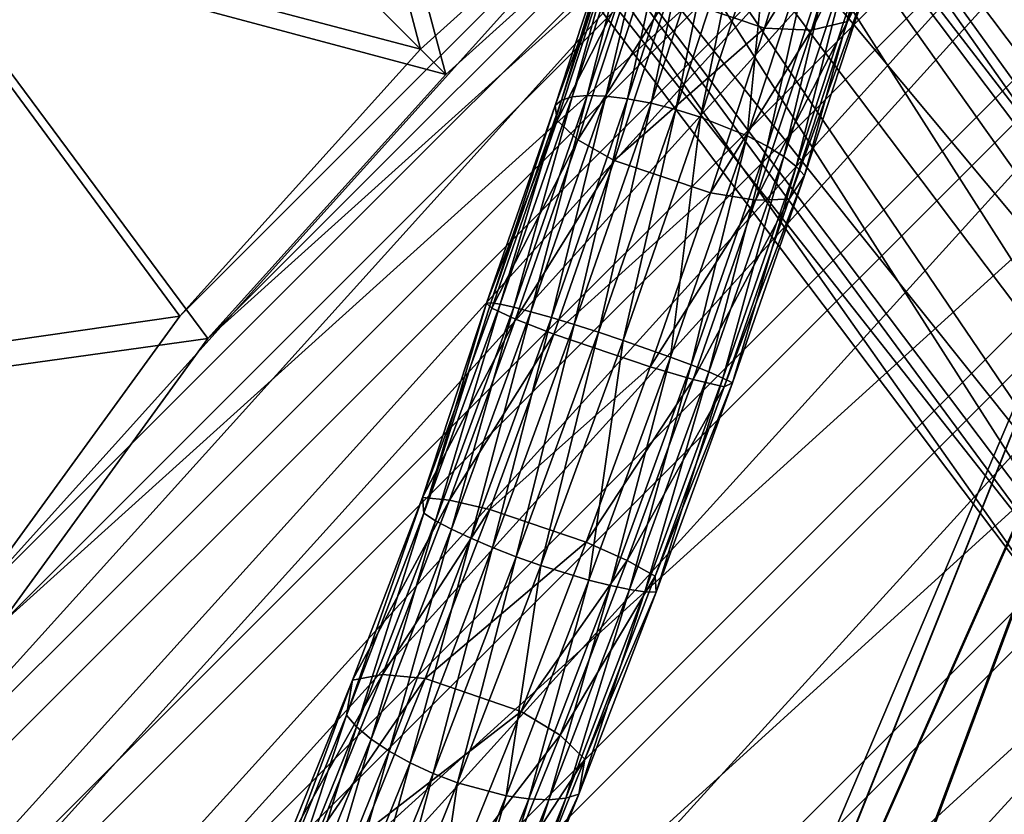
# Model space of a CAD drawing. Header units: metres. Extents: x 0 to 903, y -903 to 0.
# Tile 48 of 234: x 105 to 153, y -162 to -123. Entities that reach past the tile are written whole.
import ezdxf

# ---------------------------------------------------------------- set-up
doc = ezdxf.new("R2010")
doc.units = ezdxf.units.M

msp = doc.modelspace()

# ---------------------------------------------------------------- linework, layer by layer
at = {"layer": 'top'}
for points in [[(107.827393, -104.346909, 2063.059814), (3.563107, -25.973949, 2063.059814), (91.159363, -123.211418, 2063.059814)], [(3.563107, -25.973949, 163.059692), (107.827393, -104.346909, 163.059692), (91.159363, -123.211418, 163.059692)], [(91.159363, -123.211418, 163.059692), (107.827393, -104.346909, 163.059692), (97.868225, -115.004478, 210.863968)], [(107.827393, -104.346909, 2063.059814), (91.159363, -123.211418, 2063.059814), (97.867767, -115.004478, 2049.735596)]]:
    msp.add_3dface(points, dxfattribs=at)
at = {"layer": 'top0123413'}
for points in [[(599.026855, -599.023621, 106.499786), (74.938576, -244.304413, 117.34655), (244.305359, -74.93528, 117.346581)], [(74.938576, -244.304413, 117.34655), (75.496498, -229.329498, 117.524498), (244.305359, -74.93528, 117.346581)], [(244.305359, -74.93528, 117.346581), (75.496498, -229.329498, 117.524498), (229.33046, -75.495567, 117.524498)], [(75.496498, -229.329498, 117.524498), (213.60553, -77.537285, 117.693382), (229.33046, -75.495567, 117.524498)], [(229.476379, -77.234627, 120.501686), (76.680428, -244.304428, 120.325508), (244.305359, -76.679497, 120.325508)], [(76.680428, -244.304428, 120.325508), (592.962036, -609.72644, 109.443001), (244.305359, -76.679497, 120.325508)], [(77.234871, -229.483627, 120.501595), (76.680428, -244.304428, 120.325508), (229.476379, -77.234627, 120.501686)], [(79.254448, -213.927536, 120.668671), (77.234871, -229.483627, 120.501595), (229.476379, -77.234627, 120.501686)], [(229.476379, -77.234627, 120.501686), (213.92392, -79.254364, 120.668716), (79.254448, -213.927536, 120.668671)], [(75.496498, -229.329498, 117.524498), (77.538223, -213.604507, 117.693382), (213.60553, -77.537285, 117.693382)], [(77.538223, -213.604507, 117.693382), (197.676346, -81.181343, 117.845009), (213.60553, -77.537285, 117.693382)], [(213.92392, -79.254364, 120.668716), (82.865562, -198.143082, 120.818924), (79.254448, -213.927536, 120.668671)], [(213.92392, -79.254364, 120.668716), (198.150421, -82.862846, 120.818863), (82.865562, -198.143082, 120.818924)], [(77.538223, -213.604507, 117.693382), (81.182274, -197.6754, 117.845009), (197.676346, -81.181343, 117.845009)], [(81.182274, -197.6754, 117.845009), (181.883881, -86.467819, 117.974686), (197.676346, -81.181343, 117.845009)], [(198.150421, -82.862846, 120.818863), (182.520538, -88.095657, 120.947189), (82.865562, -198.143082, 120.818924)], [(81.182274, -197.6754, 117.845009), (86.46875, -181.88295, 117.974686), (181.883881, -86.467819, 117.974686)], [(86.46875, -181.88295, 117.974686), (166.368546, -93.45578, 118.079933), (181.883881, -86.467819, 117.974686)], [(82.865562, -198.143082, 120.818924), (182.520538, -88.095657, 120.947189), (88.099136, -182.513092, 120.947243)], [(182.520538, -88.095657, 120.947189), (167.182159, -95.003593, 121.051247), (88.099136, -182.513092, 120.947243)], [(86.46875, -181.88295, 117.974686), (93.456711, -166.367615, 118.079933), (166.368546, -93.45578, 118.079933)], [(93.456711, -166.367615, 118.079933), (151.383621, -102.141632, 118.157684), (166.368546, -93.45578, 118.079933)], [(88.099136, -182.513092, 120.947243), (167.182159, -95.003593, 121.051247), (95.003654, -167.182938, 121.051231)], [(167.182159, -95.003593, 121.051247), (103.593681, -152.359482, 121.128174), (95.003654, -167.182938, 121.051231)], [(167.182159, -95.003593, 121.051247), (152.348343, -103.600594, 121.12822), (103.593681, -152.359482, 121.128174)], [(124.186272, -124.185341, 118.221291), (107.105812, -107.104874, 160.059708), (117.224632, -97.682732, 160.059708)], [(137.239929, -112.429337, 118.205276), (124.186272, -124.185341, 118.221291), (117.224632, -97.682732, 160.059708)], [(118.359528, -98.991165, 163.059708), (108.330559, -108.32962, 163.059708), (125.423309, -125.422371, 121.191208)], [(138.347977, -113.783012, 121.175346), (118.359528, -98.991165, 163.059708), (125.423309, -125.422371, 121.191208)], [(93.456711, -166.367615, 118.079933), (102.142563, -151.38269, 118.157677), (151.383621, -102.141632, 118.157684)], [(102.142563, -151.38269, 118.157677), (137.239929, -112.429337, 118.205276), (151.383621, -102.141632, 118.157684)], [(152.348343, -103.600594, 121.12822), (113.787743, -138.342361, 121.175354), (103.593681, -152.359482, 121.128174)], [(152.348343, -103.600594, 121.12822), (138.347977, -113.783012, 121.175346), (113.787743, -138.342361, 121.175354)], [(107.105812, -107.104874, 160.059708), (124.186272, -124.185341, 118.221291), (97.683662, -117.223701, 160.059708)], [(125.423309, -125.422371, 121.191208), (108.330559, -108.32962, 163.059708), (98.992104, -118.358597, 163.059708)], [(102.142563, -151.38269, 118.157677), (112.430267, -137.238998, 118.205276), (137.239929, -112.429337, 118.205276)], [(112.430267, -137.238998, 118.205276), (124.186272, -124.185341, 118.221291), (137.239929, -112.429337, 118.205276)], [(138.347977, -113.783012, 121.175346), (125.423309, -125.422371, 121.191208), (113.787743, -138.342361, 121.175354)], [(97.683662, -117.223701, 160.059708), (112.430267, -137.238998, 118.205276), (79.44088, -141.995377, 160.059708)], [(124.186272, -124.185341, 118.221291), (112.430267, -137.238998, 118.205276), (97.683662, -117.223701, 160.059708)], [(98.992104, -118.358597, 163.059708), (80.912735, -142.908432, 163.059708), (113.787743, -138.342361, 121.175354)], [(125.423309, -125.422371, 121.191208), (98.992104, -118.358597, 163.059708), (113.787743, -138.342361, 121.175354)], [(112.430267, -137.238998, 118.205276), (102.142563, -151.38269, 118.157677), (79.44088, -141.995377, 160.059708)], [(113.787743, -138.342361, 121.175354), (80.912735, -142.908432, 163.059708), (103.593681, -152.359482, 121.128174)]]:
    msp.add_3dface(points, dxfattribs=at)
at = {"layer": 'top0123416'}
for points in [[(146.103851, -120.768997, 854.876526), (148.756607, -112.104324, 860.91803), (145.060608, -122.838547, 859.278625)], [(148.756607, -112.104324, 860.91803), (147.460663, -114.997658, 864.751892), (145.060608, -122.838547, 859.278625)], [(145.060608, -122.838547, 859.278625), (147.460663, -114.997658, 864.751892), (143.287842, -123.263077, 861.041931)], [(147.460663, -114.997658, 864.751892), (145.581757, -115.769531, 866.270569), (143.287842, -123.263077, 861.041931)], [(141.001053, -123.171707, 862.135193), (143.224854, -115.908714, 867.197021), (136.303207, -121.573318, 861.77301)], [(143.287842, -123.263077, 861.041931), (145.581757, -115.769531, 866.270569), (141.001053, -123.171707, 862.135193)], [(145.581757, -115.769531, 866.270569), (143.224854, -115.908714, 867.197021), (141.001053, -123.171707, 862.135193)], [(134.762238, -116.910141, 854.002136), (132.338089, -126.456535, 848.952576), (131.6026, -126.525536, 849.990845)], [(134.762238, -116.910141, 854.002136), (131.6026, -126.525536, 849.990845), (134.157242, -117.298553, 855.054138)], [(134.762238, -116.910141, 854.002136), (135.565109, -116.635643, 853.051453), (132.338089, -126.456535, 848.952576)], [(135.565109, -116.635643, 853.051453), (133.2491, -126.486382, 848.062134), (132.338089, -126.456535, 848.952576)], [(135.565109, -116.635643, 853.051453), (136.535004, -116.485611, 852.23877), (133.2491, -126.486382, 848.062134)], [(136.535004, -116.485611, 852.23877), (134.300598, -126.613914, 847.353638), (133.2491, -126.486382, 848.062134)], [(136.535004, -116.485611, 852.23877), (137.634659, -116.465805, 851.595215), (134.300598, -126.613914, 847.353638)], [(137.634659, -116.465805, 851.595215), (135.452209, -126.834236, 846.854431), (134.300598, -126.613914, 847.353638)], [(138.821793, -116.576981, 851.145508), (135.452209, -126.834236, 846.854431), (137.634659, -116.465805, 851.595215)], [(138.821793, -116.576981, 851.145508), (136.659653, -127.138885, 846.583618), (135.452209, -126.834236, 846.854431)], [(138.821793, -116.576981, 851.145508), (140.050812, -116.81488, 850.906982), (136.659653, -127.138885, 846.583618)], [(140.050812, -116.81488, 850.906982), (137.876526, -127.516151, 846.551575), (136.659653, -127.138885, 846.583618)], [(140.050812, -116.81488, 850.906982), (141.274475, -117.170349, 850.888794), (137.876526, -127.516151, 846.551575)], [(133.773392, -117.78595, 856.167114), (134.157242, -117.298553, 855.054138), (131.070877, -126.69072, 851.136963)], [(134.157242, -117.298553, 855.054138), (131.6026, -126.525536, 849.990845), (131.070877, -126.69072, 851.136963)], [(141.274475, -117.170349, 850.888794), (140.152969, -128.428299, 847.199768), (137.876526, -127.516151, 846.551575)], [(143.519653, -118.175369, 851.50769), (140.152969, -128.428299, 847.199768), (141.274475, -117.170349, 850.888794)], [(133.718994, -118.979691, 858.404175), (133.773392, -117.78595, 856.167114), (130.763367, -126.945747, 852.346985)], [(133.773392, -117.78595, 856.167114), (131.070877, -126.69072, 851.136963), (130.763367, -126.945747, 852.346985)], [(141.125061, -128.928146, 847.855042), (140.152969, -128.428299, 847.199768), (143.519653, -118.175369, 851.50769)], [(144.45488, -118.786301, 852.121033), (141.125061, -128.928146, 847.855042), (143.519653, -118.175369, 851.50769)], [(141.125061, -128.928146, 847.855042), (144.45488, -118.786301, 852.121033), (141.934982, -129.431839, 848.700256)], [(141.934982, -129.431839, 848.700256), (144.45488, -118.786301, 852.121033), (145.2155, -119.439049, 852.90802)], [(133.718994, -118.979691, 858.404175), (130.763367, -126.945747, 852.346985), (130.859192, -127.683037, 854.77179)], [(134.607346, -120.309639, 860.372681), (133.718994, -118.979691, 858.404175), (130.859192, -127.683037, 854.77179)], [(142.551605, -129.920029, 849.702942), (141.934982, -129.431839, 848.700256), (145.2155, -119.439049, 852.90802)], [(145.772293, -120.108521, 853.83844), (142.551605, -129.920029, 849.702942), (145.2155, -119.439049, 852.90802)], [(142.951248, -130.373962, 850.824585), (142.551605, -129.920029, 849.702942), (145.772293, -120.108521, 853.83844)], [(146.103851, -120.768997, 854.876526), (142.951248, -130.373962, 850.824585), (145.772293, -120.108521, 853.83844)], [(131.875458, -128.625168, 856.896118), (134.607346, -120.309639, 860.372681), (130.859192, -127.683037, 854.77179)], [(136.303207, -121.573318, 861.77301), (134.607346, -120.309639, 860.372681), (131.875458, -128.625168, 856.896118)], [(142.951248, -130.373962, 850.824585), (146.103851, -120.768997, 854.876526), (142.20784, -131.531464, 855.605469)], [(146.103851, -120.768997, 854.876526), (145.060608, -122.838547, 859.278625), (142.20784, -131.531464, 855.605469)], [(133.657455, -129.628693, 858.396545), (136.303207, -121.573318, 861.77301), (131.875458, -128.625168, 856.896118)], [(141.001053, -123.171707, 862.135193), (136.303207, -121.573318, 861.77301), (133.657455, -129.628693, 858.396545)], [(138.358231, -131.222763, 858.741943), (141.001053, -123.171707, 862.135193), (133.657455, -129.628693, 858.396545)], [(143.287842, -123.263077, 861.041931), (141.001053, -123.171707, 862.135193), (138.358231, -131.222763, 858.741943)], [(142.20784, -131.531464, 855.605469), (145.060608, -122.838547, 859.278625), (140.56134, -131.570618, 857.534241)], [(145.060608, -122.838547, 859.278625), (143.287842, -123.263077, 861.041931), (140.56134, -131.570618, 857.534241)], [(140.56134, -131.570618, 857.534241), (143.287842, -123.263077, 861.041931), (138.358231, -131.222763, 858.741943)], [(131.070877, -126.69072, 851.136963), (131.6026, -126.525536, 849.990845), (128.080582, -136.661407, 848.150024)], [(131.6026, -126.525536, 849.990845), (128.74086, -136.809357, 847.070251), (128.080582, -136.661407, 848.150024)], [(132.338089, -126.456535, 848.952576), (128.74086, -136.809357, 847.070251), (131.6026, -126.525536, 849.990845)], [(128.74086, -136.809357, 847.070251), (132.338089, -126.456535, 848.952576), (129.58606, -137.029282, 846.142273)], [(132.338089, -126.456535, 848.952576), (133.2491, -126.486382, 848.062134), (129.58606, -137.029282, 846.142273)], [(133.2491, -126.486382, 848.062134), (130.583679, -137.312744, 845.401794), (129.58606, -137.029282, 846.142273)], [(133.2491, -126.486382, 848.062134), (134.300598, -126.613914, 847.353638), (130.583679, -137.312744, 845.401794)], [(130.859192, -127.683037, 854.77179), (130.763367, -126.945747, 852.346985), (127.408195, -136.601196, 850.594666)], [(130.763367, -126.945747, 852.346985), (127.6306, -136.591125, 849.340027), (127.408195, -136.601196, 850.594666)], [(130.763367, -126.945747, 852.346985), (131.070877, -126.69072, 851.136963), (127.6306, -136.591125, 849.340027)], [(131.070877, -126.69072, 851.136963), (128.080582, -136.661407, 848.150024), (127.6306, -136.591125, 849.340027)], [(134.300598, -126.613914, 847.353638), (131.695404, -137.648834, 844.877258), (130.583679, -137.312744, 845.401794)], [(134.300598, -126.613914, 847.353638), (135.452209, -126.834236, 846.854431), (131.695404, -137.648834, 844.877258)], [(135.452209, -126.834236, 846.854431), (132.878494, -138.024658, 844.588745), (131.695404, -137.648834, 844.877258)], [(136.659653, -127.138885, 846.583618), (132.878494, -138.024658, 844.588745), (135.452209, -126.834236, 846.854431)], [(132.878494, -138.024658, 844.588745), (136.659653, -127.138885, 846.583618), (134.087494, -138.425735, 844.547424)], [(136.659653, -127.138885, 846.583618), (137.876526, -127.516151, 846.551575), (134.087494, -138.425735, 844.547424)], [(127.671234, -136.857834, 853.104126), (130.859192, -127.683037, 854.77179), (127.408195, -136.601196, 850.594666)], [(131.875458, -128.625168, 856.896118), (130.859192, -127.683037, 854.77179), (127.671234, -136.857834, 853.104126)], [(137.876526, -127.516151, 846.551575), (136.398163, -139.241714, 845.203003), (134.087494, -138.425735, 844.547424)], [(137.876526, -127.516151, 846.551575), (140.152969, -128.428299, 847.199768), (136.398163, -139.241714, 845.203003)], [(140.152969, -128.428299, 847.199768), (137.411041, -139.625244, 845.874756), (136.398163, -139.241714, 845.203003)], [(137.411041, -139.625244, 845.874756), (140.152969, -128.428299, 847.199768), (141.125061, -128.928146, 847.855042)], [(128.829681, -137.392242, 855.296387), (131.875458, -128.625168, 856.896118), (127.671234, -136.857834, 853.104126)], [(133.657455, -129.628693, 858.396545), (131.875458, -128.625168, 856.896118), (128.829681, -137.392242, 855.296387)], [(138.275635, -139.972534, 846.744263), (137.411041, -139.625244, 845.874756), (141.125061, -128.928146, 847.855042)], [(138.275635, -139.972534, 846.744263), (141.125061, -128.928146, 847.855042), (141.934982, -129.431839, 848.700256)], [(130.707138, -138.123062, 856.837646), (133.657455, -129.628693, 858.396545), (128.829681, -137.392242, 855.296387)], [(138.358231, -131.222763, 858.741943), (133.657455, -129.628693, 858.396545), (130.707138, -138.123062, 856.837646)], [(138.275635, -139.972534, 846.744263), (141.934982, -129.431839, 848.700256), (138.958725, -140.270248, 847.778076)], [(138.958725, -140.270248, 847.778076), (141.934982, -129.431839, 848.700256), (142.551605, -129.920029, 849.702942)], [(139.434067, -140.506943, 848.936523), (138.958725, -140.270248, 847.778076), (142.551605, -129.920029, 849.702942)], [(139.434067, -140.506943, 848.936523), (142.951248, -130.373962, 850.824585), (139.024719, -140.703369, 853.890686)], [(142.951248, -130.373962, 850.824585), (142.20784, -131.531464, 855.605469), (139.024719, -140.703369, 853.890686)], [(142.951248, -130.373962, 850.824585), (139.434067, -140.506943, 848.936523), (142.551605, -129.920029, 849.702942)], [(135.409912, -139.715942, 857.163391), (138.358231, -131.222763, 858.741943), (130.707138, -138.123062, 856.837646)], [(140.56134, -131.570618, 857.534241), (138.358231, -131.222763, 858.741943), (135.409912, -139.715942, 857.163391)], [(137.519257, -140.335495, 855.898376), (140.56134, -131.570618, 857.534241), (135.409912, -139.715942, 857.163391)], [(139.024719, -140.703369, 853.890686), (142.20784, -131.531464, 855.605469), (137.519257, -140.335495, 855.898376)], [(142.20784, -131.531464, 855.605469), (140.56134, -131.570618, 857.534241), (137.519257, -140.335495, 855.898376)], [(124.292679, -146.108231, 853.473511), (127.671234, -136.857834, 853.104126), (127.408195, -136.601196, 850.594666)], [(124.348122, -146.880524, 848.559204), (124.292679, -146.108231, 853.473511), (127.408195, -136.601196, 850.594666)], [(127.408195, -136.601196, 850.594666), (127.6306, -136.591125, 849.340027), (124.348122, -146.880524, 848.559204)], [(127.6306, -136.591125, 849.340027), (128.080582, -136.661407, 848.150024), (124.348122, -146.880524, 848.559204)], [(128.829681, -137.392242, 855.296387), (127.671234, -136.857834, 853.104126), (124.292679, -146.108231, 853.473511)], [(124.348122, -146.880524, 848.559204), (128.080582, -136.661407, 848.150024), (124.928543, -147.247635, 847.48584)], [(128.080582, -136.661407, 848.150024), (128.74086, -136.809357, 847.070251), (124.928543, -147.247635, 847.48584)], [(124.928543, -147.247635, 847.48584), (128.74086, -136.809357, 847.070251), (125.703781, -147.659821, 846.562317)], [(128.74086, -136.809357, 847.070251), (129.58606, -137.029282, 846.142273), (125.703781, -147.659821, 846.562317)], [(125.703781, -147.659821, 846.562317), (129.58606, -137.029282, 846.142273), (126.644043, -148.101227, 845.824036)], [(129.58606, -137.029282, 846.142273), (130.583679, -137.312744, 845.401794), (126.644043, -148.101227, 845.824036)], [(125.601334, -146.232803, 855.6427), (128.829681, -137.392242, 855.296387), (124.292679, -146.108231, 853.473511)], [(130.707138, -138.123062, 856.837646), (128.829681, -137.392242, 855.296387), (125.601334, -146.232803, 855.6427)], [(126.644043, -148.101227, 845.824036), (130.583679, -137.312744, 845.401794), (127.713196, -148.554901, 845.299377)], [(130.583679, -137.312744, 845.401794), (131.695404, -137.648834, 844.877258), (127.713196, -148.554901, 845.299377)], [(127.713196, -148.554901, 845.299377), (131.695404, -137.648834, 844.877258), (128.870163, -149.003418, 845.008606)], [(131.695404, -137.648834, 844.877258), (132.878494, -138.024658, 844.588745), (128.870163, -149.003418, 845.008606)], [(128.870163, -149.003418, 845.008606), (132.878494, -138.024658, 844.588745), (130.070465, -149.429535, 844.962769)], [(132.878494, -138.024658, 844.588745), (134.087494, -138.425735, 844.547424), (130.070465, -149.429535, 844.962769)], [(127.579346, -146.69043, 857.163513), (130.707138, -138.123062, 856.837646), (125.601334, -146.232803, 855.6427)], [(135.409912, -139.715942, 857.163391), (130.707138, -138.123062, 856.837646), (127.579346, -146.69043, 857.163513)], [(130.070465, -149.429535, 844.962769), (134.087494, -138.425735, 844.547424), (132.416687, -150.150543, 845.603638)], [(134.087494, -138.425735, 844.547424), (136.398163, -139.241714, 845.203003), (132.416687, -150.150543, 845.603638)], [(132.416687, -150.150543, 845.603638), (136.398163, -139.241714, 845.203003), (133.472458, -150.41774, 846.265686)], [(136.398163, -139.241714, 845.203003), (137.411041, -139.625244, 845.874756), (133.472458, -150.41774, 846.265686)], [(132.282837, -148.286072, 857.467773), (135.409912, -139.715942, 857.163391), (127.579346, -146.69043, 857.163513)], [(137.519257, -140.335495, 855.898376), (135.409912, -139.715942, 857.163391), (132.282837, -148.286072, 857.467773)], [(133.472458, -150.41774, 846.265686), (137.411041, -139.625244, 845.874756), (134.394699, -150.60817, 847.124451)], [(137.411041, -139.625244, 845.874756), (138.275635, -139.972534, 846.744263), (134.394699, -150.60817, 847.124451)], [(134.394699, -150.60817, 847.124451), (138.275635, -139.972534, 846.744263), (135.14798, -150.714539, 848.146851)], [(138.275635, -139.972534, 846.744263), (138.958725, -140.270248, 847.778076), (135.14798, -150.714539, 848.146851)], [(134.292252, -149.181168, 856.204834), (137.519257, -140.335495, 855.898376), (132.282837, -148.286072, 857.467773)], [(139.024719, -140.703369, 853.890686), (137.519257, -140.335495, 855.898376), (134.292252, -149.181168, 856.204834)], [(135.14798, -150.714539, 848.146851), (138.958725, -140.270248, 847.778076), (135.703354, -150.732742, 849.293701)], [(138.958725, -140.270248, 847.778076), (139.434067, -140.506943, 848.936523), (135.703354, -150.732742, 849.293701)], [(135.647919, -149.960449, 854.207947), (139.024719, -140.703369, 853.890686), (134.292252, -149.181168, 856.204834)], [(135.703354, -150.732742, 849.293701), (139.434067, -140.506943, 848.936523), (135.647919, -149.960449, 854.207947)], [(139.434067, -140.506943, 848.936523), (139.024719, -140.703369, 853.890686), (135.647919, -149.960449, 854.207947)], [(124.348122, -146.880524, 848.559204), (120.566223, -156.742081, 851.200562), (124.292679, -146.108231, 853.473511)], [(120.566223, -156.742081, 851.200562), (120.869301, -155.03511, 855.863647), (124.292679, -146.108231, 853.473511)], [(124.292679, -146.108231, 853.473511), (120.869301, -155.03511, 855.863647), (125.601334, -146.232803, 855.6427)], [(120.869301, -155.03511, 855.863647), (122.329681, -154.765594, 857.919983), (125.601334, -146.232803, 855.6427)], [(125.601334, -146.232803, 855.6427), (122.329681, -154.765594, 857.919983), (127.579346, -146.69043, 857.163513)], [(122.329681, -154.765594, 857.919983), (124.408867, -154.961624, 859.360046), (127.579346, -146.69043, 857.163513)], [(127.579346, -146.69043, 857.163513), (124.408867, -154.961624, 859.360046), (132.282837, -148.286072, 857.467773)], [(121.065559, -157.321213, 850.181274), (120.566223, -156.742081, 851.200562), (124.348122, -146.880524, 848.559204)], [(124.928543, -147.247635, 847.48584), (121.065559, -157.321213, 850.181274), (124.348122, -146.880524, 848.559204)], [(121.769669, -157.919647, 849.303772), (121.065559, -157.321213, 850.181274), (124.928543, -147.247635, 847.48584)], [(125.703781, -147.659821, 846.562317), (121.769669, -157.919647, 849.303772), (124.928543, -147.247635, 847.48584)], [(122.651505, -158.514404, 848.601868), (121.769669, -157.919647, 849.303772), (125.703781, -147.659821, 846.562317)], [(126.644043, -148.101227, 845.824036), (122.651505, -158.514404, 848.601868), (125.703781, -147.659821, 846.562317)], [(123.677177, -159.082596, 848.102478), (122.651505, -158.514404, 848.601868), (126.644043, -148.101227, 845.824036)], [(127.713196, -148.554901, 845.299377), (123.677177, -159.082596, 848.102478), (126.644043, -148.101227, 845.824036)], [(124.807266, -159.602417, 847.824829), (123.677177, -159.082596, 848.102478), (127.713196, -148.554901, 845.299377)], [(124.408867, -154.961624, 859.360046), (129.111481, -156.564667, 859.641663), (132.282837, -148.286072, 857.467773)], [(128.870163, -149.003418, 845.008606), (124.807266, -159.602417, 847.824829), (127.713196, -148.554901, 845.299377)], [(132.282837, -148.286072, 857.467773), (129.111481, -156.564667, 859.641663), (134.292252, -149.181168, 856.204834)], [(125.998344, -160.053894, 847.779541), (124.807266, -159.602417, 847.824829), (128.870163, -149.003418, 845.008606)], [(130.070465, -149.429535, 844.962769), (125.998344, -160.053894, 847.779541), (128.870163, -149.003418, 845.008606)], [(128.379807, -160.685638, 848.384094), (125.998344, -160.053894, 847.779541), (130.070465, -149.429535, 844.962769)], [(132.416687, -150.150543, 845.603638), (128.379807, -160.685638, 848.384094), (130.070465, -149.429535, 844.962769)], [(129.111481, -156.564667, 859.641663), (131.018997, -157.727631, 858.440369), (134.292252, -149.181168, 856.204834)], [(134.292252, -149.181168, 856.204834), (131.018997, -157.727631, 858.440369), (135.647919, -149.960449, 854.207947)], [(131.018997, -157.727631, 858.440369), (132.222443, -158.905197, 856.543518), (135.647919, -149.960449, 854.207947)], [(135.647919, -149.960449, 854.207947), (132.222443, -158.905197, 856.543518), (135.703354, -150.732742, 849.293701)], [(129.478653, -160.841644, 849.010742), (128.379807, -160.685638, 848.384094), (132.416687, -150.150543, 845.603638)], [(133.472458, -150.41774, 846.265686), (129.478653, -160.841644, 849.010742), (132.416687, -150.150543, 845.603638)], [(130.458984, -160.881683, 849.824158), (129.478653, -160.841644, 849.010742), (133.472458, -150.41774, 846.265686)], [(134.394699, -150.60817, 847.124451), (130.458984, -160.881683, 849.824158), (133.472458, -150.41774, 846.265686)], [(131.283112, -160.804184, 850.793213), (130.458984, -160.881683, 849.824158), (134.394699, -150.60817, 847.124451)], [(135.14798, -150.714539, 848.146851), (131.283112, -160.804184, 850.793213), (134.394699, -150.60817, 847.124451)], [(131.919357, -160.612152, 851.880493), (131.283112, -160.804184, 850.793213), (135.14798, -150.714539, 848.146851)], [(135.703354, -150.732742, 849.293701), (131.919357, -160.612152, 851.880493), (135.14798, -150.714539, 848.146851)], [(132.222443, -158.905197, 856.543518), (131.919357, -160.612152, 851.880493), (135.703354, -150.732742, 849.293701)], [(120.869301, -155.03511, 855.863647), (117.548775, -163.253494, 860.171021), (122.329681, -154.765594, 857.919983)], [(117.548775, -163.253494, 860.171021), (119.155762, -162.622803, 862.029541), (122.329681, -154.765594, 857.919983)], [(122.329681, -154.765594, 857.919983), (119.155762, -162.622803, 862.029541), (124.408867, -154.961624, 859.360046)], [(120.566223, -156.742081, 851.200562), (116.898003, -165.820847, 855.959778), (120.869301, -155.03511, 855.863647)], [(116.898003, -165.820847, 855.959778), (117.548775, -163.253494, 860.171021), (120.869301, -155.03511, 855.863647)], [(119.155762, -162.622803, 862.029541), (121.332275, -162.580444, 863.332153), (124.408867, -154.961624, 859.360046)], [(124.408867, -154.961624, 859.360046), (121.332275, -162.580444, 863.332153), (129.111481, -156.564667, 859.641663)], [(117.318466, -166.59584, 855.039795), (116.898003, -165.820847, 855.959778), (120.566223, -156.742081, 851.200562)], [(121.065559, -157.321213, 850.181274), (117.318466, -166.59584, 855.039795), (120.566223, -156.742081, 851.200562)], [(121.332275, -162.580444, 863.332153), (126.032173, -164.195969, 863.591309), (129.111481, -156.564667, 859.641663)], [(129.111481, -156.564667, 859.641663), (126.032173, -164.195969, 863.591309), (131.018997, -157.727631, 858.440369)], [(117.953293, -167.366669, 854.248108), (117.318466, -166.59584, 855.039795), (121.065559, -157.321213, 850.181274)], [(121.769669, -157.919647, 849.303772), (117.953293, -167.366669, 854.248108), (121.065559, -157.321213, 850.181274)], [(126.032173, -164.195969, 863.591309), (127.84005, -165.60791, 862.508423), (131.018997, -157.727631, 858.440369)], [(131.018997, -157.727631, 858.440369), (127.84005, -165.60791, 862.508423), (132.222443, -158.905197, 856.543518)], [(118.778091, -168.103699, 853.615173), (117.953293, -167.366669, 854.248108), (121.769669, -157.919647, 849.303772)], [(122.651505, -158.514404, 848.601868), (118.778091, -168.103699, 853.615173), (121.769669, -157.919647, 849.303772)], [(119.761169, -168.778595, 853.165222), (118.778091, -168.103699, 853.615173), (122.651505, -158.514404, 848.601868)], [(123.677177, -159.082596, 848.102478), (119.761169, -168.778595, 853.165222), (122.651505, -158.514404, 848.601868)], [(120.864738, -169.365463, 852.915649), (119.761169, -168.778595, 853.165222), (123.677177, -159.082596, 848.102478)], [(124.807266, -159.602417, 847.824829), (120.864738, -169.365463, 852.915649), (123.677177, -159.082596, 848.102478)], [(127.84005, -165.60791, 862.508423), (128.89534, -167.153717, 860.796753), (132.222443, -158.905197, 856.543518)], [(132.222443, -158.905197, 856.543518), (128.89534, -167.153717, 860.796753), (131.919357, -160.612152, 851.880493)], [(122.046394, -169.841705, 852.875977), (120.864738, -169.365463, 852.915649), (124.807266, -159.602417, 847.824829)], [(125.998344, -160.053894, 847.779541), (122.046394, -169.841705, 852.875977), (124.807266, -159.602417, 847.824829)], [(124.461075, -170.394135, 853.424377), (122.046394, -169.841705, 852.875977), (125.998344, -160.053894, 847.779541)], [(128.379807, -160.685638, 848.384094), (124.461075, -170.394135, 853.424377), (125.998344, -160.053894, 847.779541)], [(125.601295, -170.449081, 853.991394), (124.461075, -170.394135, 853.424377), (128.379807, -160.685638, 848.384094)], [(129.478653, -160.841644, 849.010742), (125.601295, -170.449081, 853.991394), (128.379807, -160.685638, 848.384094)], [(131.919357, -160.612152, 851.880493), (128.244568, -169.721085, 856.585449), (131.283112, -160.804184, 850.793213)], [(128.89534, -167.153717, 860.796753), (128.244568, -169.721085, 856.585449), (131.919357, -160.612152, 851.880493)], [(126.637581, -170.351776, 854.72699), (125.601295, -170.449081, 853.991394), (129.478653, -160.841644, 849.010742)], [(130.458984, -160.881683, 849.824158), (126.637581, -170.351776, 854.72699), (129.478653, -160.841644, 849.010742)], [(127.530106, -170.105957, 855.602905), (126.637581, -170.351776, 854.72699), (130.458984, -160.881683, 849.824158)], [(128.244568, -169.721085, 856.585449), (127.530106, -170.105957, 855.602905), (131.283112, -160.804184, 850.793213)], [(131.283112, -160.804184, 850.793213), (127.530106, -170.105957, 855.602905), (130.458984, -160.881683, 849.824158)]]:
    msp.add_3dface(points, dxfattribs=at)
at = {"layer": 'top0123417'}
for points in [[(126.33297, -88.488159, 1958.627197), (124.578621, -89.810173, 1963.930542), (166.546097, -144.292526, 1963.085205)], [(165.858154, -144.587128, 1953.325195), (124.578621, -89.810173, 1953.323853), (126.33297, -88.488159, 1958.627197)], [(126.33297, -88.488159, 1358.627197), (124.578621, -89.810173, 1363.930542), (166.546097, -144.292526, 1363.085205)], [(165.858154, -144.587128, 1353.325195), (124.578621, -89.810173, 1353.323853), (126.33297, -88.488159, 1358.627197)], [(167.986267, -143.763199, 1958.627197), (126.33297, -88.488159, 1958.627197), (166.546097, -144.292526, 1963.085205)], [(167.986267, -143.763199, 1958.627197), (165.858154, -144.587128, 1953.325195), (126.33297, -88.488159, 1958.627197)], [(167.986267, -143.763199, 1358.627197), (126.33297, -88.488159, 1358.627197), (166.546097, -144.292526, 1363.085205)], [(167.986267, -143.763199, 1358.627197), (165.858154, -144.587128, 1353.325195), (126.33297, -88.488159, 1358.627197)], [(124.578621, -89.810173, 1963.930542), (120.343231, -93.001808, 1966.127197), (164.117783, -145.457458, 1965.316895)], [(161.267014, -147.308762, 1951.127197), (120.343231, -93.001808, 1951.127197), (124.578621, -89.810173, 1953.323853)], [(124.578621, -89.810173, 1363.930542), (120.343231, -93.001808, 1366.127197), (164.117783, -145.457458, 1365.316895)], [(161.267014, -147.308762, 1351.127197), (120.343231, -93.001808, 1351.127197), (124.578621, -89.810173, 1353.323853)], [(166.546097, -144.292526, 1963.085205), (124.578621, -89.810173, 1963.930542), (164.117783, -145.457458, 1965.316895)], [(165.858154, -144.587128, 1953.325195), (161.267014, -147.308762, 1951.127197), (124.578621, -89.810173, 1953.323853)], [(166.546097, -144.292526, 1363.085205), (124.578621, -89.810173, 1363.930542), (164.117783, -145.457458, 1365.316895)], [(165.858154, -144.587128, 1353.325195), (161.267014, -147.308762, 1351.127197), (124.578621, -89.810173, 1353.323853)], [(120.343231, -93.001808, 1966.127197), (116.107849, -96.193443, 1963.930542), (158.70166, -149.538818, 1965.316895)], [(157.385361, -150.971924, 1953.325195), (116.107849, -96.193443, 1953.323853), (120.343231, -93.001808, 1951.127197)], [(120.343231, -93.001808, 1366.127197), (116.107849, -96.193443, 1363.930542), (158.70166, -149.538818, 1365.316895)], [(157.385361, -150.971924, 1353.325195), (116.107849, -96.193443, 1353.323853), (120.343231, -93.001808, 1351.127197)], [(164.117783, -145.457458, 1965.316895), (120.343231, -93.001808, 1966.127197), (161.266998, -147.308762, 1966.127197)], [(120.343231, -93.001808, 1966.127197), (158.70166, -149.538818, 1965.316895), (161.266998, -147.308762, 1966.127197)], [(161.267014, -147.308762, 1951.127197), (157.385361, -150.971924, 1953.325195), (120.343231, -93.001808, 1951.127197)], [(164.117783, -145.457458, 1365.316895), (120.343231, -93.001808, 1366.127197), (161.266998, -147.308762, 1366.127197)], [(120.343231, -93.001808, 1366.127197), (158.70166, -149.538818, 1365.316895), (161.266998, -147.308762, 1366.127197)], [(161.267014, -147.308762, 1351.127197), (157.385361, -150.971924, 1353.325195), (120.343231, -93.001808, 1351.127197)], [(116.107849, -96.193443, 1963.930542), (114.3535, -97.515457, 1958.627197), (156.912582, -151.551987, 1963.085205)], [(156.00679, -152.790512, 1958.627197), (114.3535, -97.515457, 1958.627197), (116.107849, -96.193443, 1953.323853)], [(116.107849, -96.193443, 1363.930542), (114.3535, -97.515457, 1358.627197), (156.912582, -151.551987, 1363.085205)], [(156.00679, -152.790512, 1358.627197), (114.3535, -97.515457, 1358.627197), (116.107849, -96.193443, 1353.323853)], [(116.107849, -96.193443, 1963.930542), (156.912582, -151.551987, 1963.085205), (158.70166, -149.538818, 1965.316895)], [(157.385361, -150.971924, 1953.325195), (156.00679, -152.790512, 1958.627197), (116.107849, -96.193443, 1953.323853)], [(116.107849, -96.193443, 1363.930542), (156.912582, -151.551987, 1363.085205), (158.70166, -149.538818, 1365.316895)], [(157.385361, -150.971924, 1353.325195), (156.00679, -152.790512, 1358.627197), (116.107849, -96.193443, 1353.323853)], [(114.3535, -97.515457, 1958.627197), (156.00679, -152.790512, 1958.627197), (156.912582, -151.551987, 1963.085205)], [(114.3535, -97.515457, 1358.627197), (156.00679, -152.790512, 1358.627197), (156.912582, -151.551987, 1363.085205)]]:
    msp.add_3dface(points, dxfattribs=at)
at = {"layer": 'top0123427'}
for points in [[(132.299774, -190.963272, 1798.675049), (133.718124, -191.565308, 1806.324951), (159.846878, -126.065178, 1798.675049)], [(132.299774, -190.963272, 1798.675049), (159.846878, -126.065178, 1798.675049), (133.684326, -191.550964, 1791.0177)], [(159.846878, -126.065178, 1798.675049), (162.291367, -127.102783, 1788.668579), (133.684326, -191.550964, 1791.0177)], [(133.718124, -191.565308, 1806.324951), (162.335358, -127.121452, 1808.668579), (159.846878, -126.065178, 1798.675049)], [(133.684326, -191.550964, 1791.0177), (162.291367, -127.102783, 1788.668579), (137.660889, -193.238892, 1784.518921)], [(133.718124, -191.565308, 1806.324951), (137.723145, -193.26532, 1812.802979), (162.335358, -127.121452, 1808.668579)], [(162.291367, -127.102783, 1788.668579), (169.01384, -129.956253, 1781.330688), (137.660889, -193.238892, 1784.518921)], [(137.723145, -193.26532, 1812.802979), (169.090027, -129.988586, 1815.971558), (162.335358, -127.121452, 1808.668579)], [(137.660889, -193.238892, 1784.518921), (169.01384, -129.956253, 1781.330688), (143.623993, -195.770035, 1780.167969)], [(137.723145, -193.26532, 1812.802979), (143.705307, -195.80455, 1817.122925), (169.090027, -129.988586, 1815.971558)], [(169.01384, -129.956253, 1781.330688), (178.212982, -133.860992, 1778.627319), (143.623993, -195.770035, 1780.167969)], [(143.705307, -195.80455, 1817.122925), (178.300964, -133.898331, 1818.627197), (169.090027, -129.988586, 1815.971558)], [(143.623993, -195.770035, 1780.167969), (178.212982, -133.860992, 1778.627319), (150.665878, -198.759079, 1778.627319)], [(143.705307, -195.80455, 1817.122925), (150.75386, -198.796432, 1818.627075), (178.300964, -133.898331, 1818.627197)], [(178.212982, -133.860992, 1778.627319), (157.714447, -201.750961, 1780.13147), (150.665878, -198.759079, 1778.627319)], [(150.75386, -198.796432, 1818.627075), (157.795715, -201.785461, 1817.086426), (178.300964, -133.898331, 1818.627197)]]:
    msp.add_3dface(points, dxfattribs=at)

doc.saveas('drawing.dxf')
